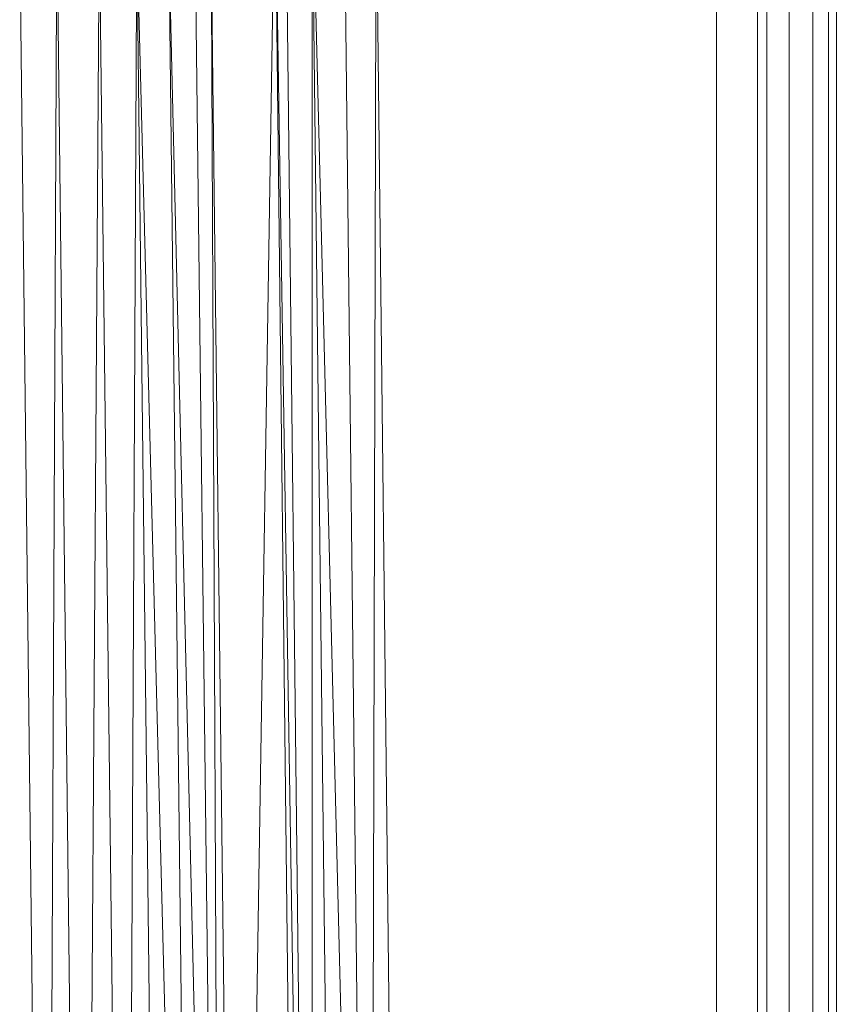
# Model space of a CAD drawing. Header units: metres. Extents: x 391.1 to 427.5, y 12.7 to 28.4.
# Tile 167 of 240: x 408.838 to 408.942, y 23.901 to 24.026. Entities that reach past the tile are written whole.
import ezdxf

# ---------------------------------------------------------------- set-up
doc = ezdxf.new("R2010")
doc.units = ezdxf.units.M
doc.layers.add('02_MOBILIARIO', color=7, linetype='Continuous', lineweight=18)
doc.layers.add('Mobiliario', color=7, linetype='Continuous', lineweight=18)

# ---------------------------------------------------------------- blocks, each defined once
blk = doc.blocks.new('Family - Plats de dutxa PS-1-153501-01_ENLLUMENAT_PS1')
at = {"layer": '02_MOBILIARIO', "color": 253, "true_color": 0xaaaaaa}
for p, q in [((0.81, 0), (0.81, 0.8)), ((0.81, 0), (0.81, 0.8)), ((0.807, 0.01), (0.807, 0.79)), ((0.807, 0.4), (0.807, 0.79)), ((0.807, 0.4), (0.807, 0.79)), ((0.807, 0.4), (0.807, 0.79)), ((0.809, 0.4), (0.809, 0.79)), ((0.809, 0.4), (0.809, 0.79)), ((0.81, 0.79), (0.81, 0.5)), ((0.81, 0.79), (0.81, 0.5)), ((0.81, 0.5), (0.81, 0.79)), ((0.81, 0.4), (0.81, 0.79)), ((0.81, 0.4), (0.81, 0.79)), ((0.81, 0.4), (0.81, 0.79)), ((0.81, 0.4), (0.81, 0.79)), ((0.8, 0.788), (0.8, 0.4)), ((0.8, 0.788), (0.8, 0.4)), ((0.804, 0.789), (0.804, 0.4)), ((0.804, 0.4), (0.804, 0.789)), ((0.7948, 0.0328), (0.7948, 0.7592)), ((0.8012, 0.7592), (0.8012, 0.0328)), ((0.7341, 0.4), (0.73882, 0.69444)), ((0.73882, 0.69444), (0.7341, 0.4)), ((0.74219, 0.4), (0.73882, 0.69444)), ((0.73882, 0.69444), (0.74354, 0.4)), ((0.74354, 0.4), (0.73882, 0.69444)), ((0.73882, 0.69444), (0.74219, 0.4)), ((0.74354, 0.4), (0.74017, 0.69444)), ((0.74017, 0.69444), (0.74354, 0.4)), ((0.74691, 0.4), (0.74354, 0.69444)), ((0.74354, 0.69444), (0.75095, 0.4)), ((0.75095, 0.4), (0.74354, 0.69444)), ((0.74354, 0.4), (0.74354, 0.69444)), ((0.74354, 0.69444), (0.74691, 0.4)), ((0.74354, 0.69444), (0.74354, 0.4)), ((0.75095, 0.4), (0.74758, 0.69444)), ((0.74758, 0.69444), (0.75095, 0.4)), ((0.75095, 0.4), (0.75163, 0.69444)), ((0.75163, 0.69444), (0.75095, 0.4)), ((0.75163, 0.69444), (0.755, 0.4)), ((0.75163, 0.69444), (0.755, 0.4)), ((0.70646, 0.68702), (0.70983, 0.4)), ((0.70983, 0.4), (0.70646, 0.68702)), ((0.70983, 0.4), (0.71118, 0.68702)), ((0.71118, 0.68702), (0.70983, 0.4)), ((0.71455, 0.4), (0.71118, 0.68702)), ((0.71118, 0.68702), (0.71455, 0.4)), ((0.71455, 0.4), (0.71657, 0.68702)), ((0.71657, 0.68702), (0.71455, 0.4)), ((0.71994, 0.4), (0.71657, 0.68702)), ((0.71657, 0.68702), (0.71994, 0.4)), ((0.71994, 0.4), (0.72129, 0.68702)), ((0.72129, 0.68702), (0.71994, 0.4)), ((0.72466, 0.4), (0.72129, 0.68702)), ((0.72129, 0.68702), (0.7287, 0.4)), ((0.7287, 0.4), (0.72129, 0.68702)), ((0.72129, 0.68702), (0.72466, 0.4)), ((0.7287, 0.4), (0.72533, 0.68702)), ((0.72533, 0.68702), (0.73208, 0.4)), ((0.73208, 0.4), (0.72533, 0.68702)), ((0.72533, 0.68702), (0.7287, 0.4)), ((0.73208, 0.4), (0.7287, 0.68702)), ((0.7287, 0.68702), (0.73208, 0.4)), ((0.7341, 0.4), (0.73073, 0.68702)), ((0.73208, 0.4), (0.73073, 0.68702)), ((0.73073, 0.68702), (0.7341, 0.4)), ((0.73073, 0.68702), (0.73208, 0.4))]:
    blk.add_line(p, q, dxfattribs=at)
at = {"layer": 'Mobiliario', "color": 253, "true_color": 0xaaaaaa}
for p, q in [((0.7948, 0.7592), (0.7948, 0.0328)), ((0.8012, 0.0328), (0.8012, 0.7592))]:
    blk.add_line(p, q, dxfattribs=at)
blk = doc.blocks.new('LONDR55-XX_ZZ-ARQ-CAA-M3D-Londres55_ifc-1-01_ENLLUMENAT_PS1')
at = {"layer": '02_MOBILIARIO', "color": 253, "lineweight": 18, "true_color": 0xaaaaaa}
blk.add_blockref('Family - Plats de dutxa PS-1-153501-01_ENLLUMENAT_PS1', (408.13172, 23.35074), dxfattribs=at)

msp = doc.modelspace()

# ---------------------------------------------------------------- block references
at = {"lineweight": 5}
msp.add_blockref('LONDR55-XX_ZZ-ARQ-CAA-M3D-Londres55_ifc-1-01_ENLLUMENAT_PS1', (0, 0), dxfattribs=at)

doc.saveas('drawing.dxf')
